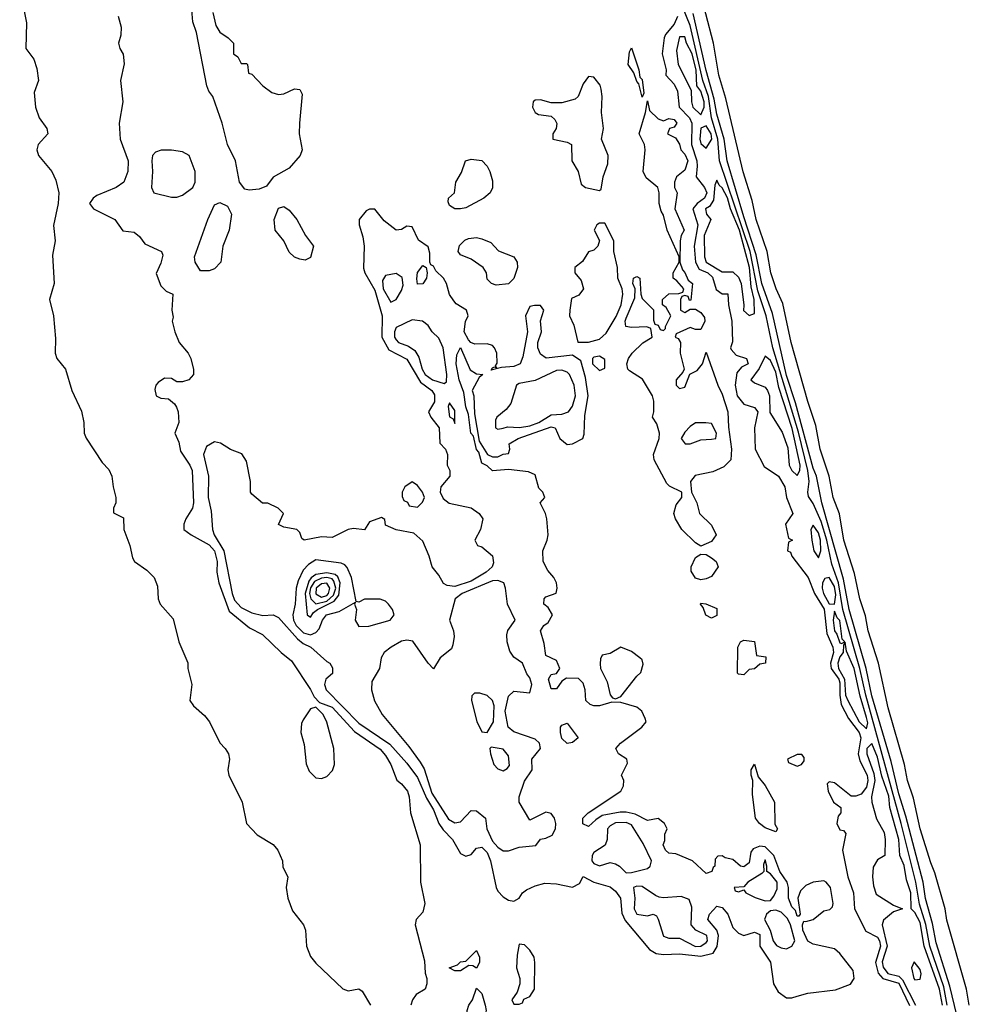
# Model space of a CAD drawing. Header units: inches. Extents: x 2792272 to 2951639, y 860504 to 1033803.
# Tile 181 of 209: x 2933962 to 2937514, y 960833 to 964518. Entities that reach past the tile are written whole.
import ezdxf

# ---------------------------------------------------------------- set-up
doc = ezdxf.new("R2010")
doc.units = ezdxf.units.IN
doc.header["$MEASUREMENT"] = 0
doc.layers.add('C9936', color=7, linetype='Continuous')

msp = doc.modelspace()

# ---------------------------------------------------------------- linework, layer by layer
at = {"layer": 'C9936', "color": 4}
for points, elevation in [([(2933961.6, 964630), (2933986.4, 964506.4), (2933984.9, 964410), (2934014, 964370), (2934025.4, 964334.6), (2934031.3, 964290), (2934015.3, 964244.7), (2934020.7, 964190), (2934034, 964150), (2934062.8, 964110), (2934067.3, 964090), (2934030.5, 964050), (2934025.7, 964030), (2934031.7, 964010), (2934082, 963950), (2934096.5, 963916.5), (2934107.9, 963870), (2934105.8, 963830), (2934088, 963748), (2934094.8, 963690), (2934084, 963636), (2934090.6, 963530), (2934073, 963470), (2934088, 963410), (2934095.2, 963324.8), (2934094, 963270), (2934100.7, 963250), (2934133, 963210), (2934157.1, 963130), (2934192.3, 963052.3), (2934201.6, 963010), (2934203, 962970), (2934210, 962951.3), (2934270, 962861), (2934294.6, 962834.6), (2934306.8, 962810), (2934310.6, 962770), (2934320.7, 962730), (2934321, 962710), (2934312, 962690), (2934312.7, 962672.7), (2934350, 962654), (2934350.8, 962610), (2934374, 962550), (2934383.4, 962503.4), (2934390.8, 962490), (2934437.6, 962457.6), (2934464, 962430), (2934477.5, 962397.5), (2934479.1, 962350), (2934487.3, 962330), (2934535.5, 962275.5), (2934557.3, 962190), (2934590.9, 962110.9), (2934591, 962090), (2934606, 962030), (2934598, 961970), (2934611.3, 961950), (2934653.4, 961913.4), (2934671.3, 961890), (2934710, 961811.3), (2934730.5, 961790.5), (2934742.8, 961770), (2934746.8, 961750), (2934740.7, 961710), (2934744, 961690), (2934794, 961590), (2934810.6, 961510), (2934850, 961467.7), (2934910, 961431), (2934926.8, 961410), (2934944.7, 961370), (2934946, 961346), (2934964.7, 961310), (2934958.8, 961270), (2934964.2, 961230), (2934982.4, 961182.4), (2935022.8, 961130), (2935030.8, 961110), (2935034.8, 961050), (2935050, 961011.3), (2935070, 960986.8), (2935170, 960890.8), (2935190, 960884), (2935230, 960891.3), (2935242.8, 960882.8), (2935273.4, 960830)], 4), ([(2937514, 960830), (2937503.7, 960890), (2937430, 961148), (2937423.7, 961190), (2937385.6, 961325.6), (2937370, 961362), (2937329.7, 961490), (2937304.7, 961604.7), (2937283, 961670), (2937271.8, 961730), (2937210, 961942), (2937174.5, 962110), (2937136.2, 962230), (2937126.2, 962286.2), (2937104.2, 962350), (2937084.7, 962444.7), (2937045.1, 962570), (2937028.2, 962668.2), (2937004.2, 962730), (2936989.7, 962810), (2936956.2, 962910), (2936939.6, 962999.6), (2936910, 963088.7), (2936848, 963310), (2936816.1, 963456.1), (2936792, 963510), (2936772, 963570), (2936758.4, 963650), (2936716.2, 963770), (2936701.3, 963841.3), (2936668.3, 963948.3), (2936603, 964223), (2936577.6, 964310), (2936557, 964430), (2936499.5, 964650)], 4), ([(2934684.5, 964544.5), (2934695.5, 964495.5), (2934710.5, 964470.5), (2934742, 964450), (2934762, 964430), (2934762, 964390), (2934778, 964378), (2934790, 964354), (2934810, 964354), (2934814, 964350), (2934818, 964318), (2934830, 964314), (2934871.3, 964270), (2934904.7, 964244.7), (2934930, 964238), (2934950, 964240.5), (2934990, 964258.8), (2935010, 964256), (2935018.5, 964238.5), (2935007.7, 964130), (2935007.3, 964090), (2935018, 964030), (2935011, 964010), (2934970, 963962), (2934910, 963928), (2934885.4, 963894.6), (2934856.9, 963883.1), (2934820.2, 963880.2), (2934804, 963884), (2934784, 963910), (2934769, 963989), (2934739, 964050), (2934719, 964130), (2934684, 964230), (2934669, 964250), (2934661.2, 964270), (2934622.7, 964470), (2934609.3, 964510), (2934604.5, 964570)], 8), ([(2937431.1, 960830), (2937418.2, 960898.2), (2937366.6, 961050), (2937351.3, 961131.3), (2937328.3, 961208.3), (2937313.7, 961290), (2937258.8, 961510), (2937126.7, 961990), (2937103.9, 962090), (2937040.7, 962310), (2937025.3, 962410), (2936999.5, 962479.5), (2936980.9, 962570), (2936959.3, 962639.3), (2936930, 962707.3), (2936912.7, 962732.7), (2936909.5, 962750), (2936915.4, 962790), (2936910.4, 962830), (2936874.6, 962974.6), (2936779.1, 963290), (2936754.1, 963410), (2936722.9, 963502.9), (2936693.9, 963650), (2936579.8, 963990), (2936573.7, 964070), (2936549.2, 964150), (2936537.9, 964230), (2936517.1, 964290), (2936470, 964496.2), (2936442.9, 964562.9)], 12), ([(2934330, 964531.3), (2934341, 964490), (2934339.8, 964460.2), (2934331, 964430), (2934336, 964410), (2934348.3, 964388.3), (2934352.5, 964352.5), (2934338.4, 964290), (2934348, 964210), (2934333.4, 964130), (2934337.3, 964070), (2934366.8, 963990), (2934366, 963950), (2934351.3, 963910), (2934322, 963890), (2934250, 963859.3), (2934236, 963850), (2934222.8, 963830), (2934238, 963810), (2934318, 963770), (2934347.5, 963727.5), (2934390, 963722.8), (2934410, 963706.8), (2934430, 963678.8), (2934492, 963650), (2934496.9, 963636.9), (2934490, 963606), (2934472.7, 963567.3), (2934490, 963522), (2934510, 963502), (2934534, 963490), (2934531.3, 963430), (2934536, 963404), (2934532, 963390), (2934542, 963350), (2934558, 963310), (2934592, 963270), (2934602, 963250), (2934611.6, 963208.4), (2934612, 963190), (2934594, 963170), (2934570, 963162), (2934550, 963162), (2934530, 963175.3), (2934503.6, 963176.4), (2934479.8, 963160.2), (2934471.3, 963150), (2934466.8, 963133.2), (2934472, 963110), (2934490, 963101), (2934518.8, 963098.8), (2934540.7, 963080.7), (2934547.9, 963067.9), (2934554.8, 963050), (2934557.3, 963010), (2934542, 962970), (2934556.8, 962936.8), (2934562.8, 962902.8), (2934598.4, 962850), (2934606.4, 962830), (2934612.2, 962710), (2934607.7, 962690), (2934582.8, 962650), (2934576, 962630), (2934576, 962610), (2934602.8, 962590), (2934670, 962552.6), (2934690.2, 962530), (2934699.7, 962490), (2934699.6, 962450), (2934706.5, 962410), (2934744.7, 962304.7), (2934821.8, 962241.8), (2934870, 962216.3), (2934939.3, 962150), (2934978.9, 962118.9), (2935050, 962010.7), (2935063.4, 961983.4), (2935082.5, 961962.5), (2935130, 961944.6), (2935214.4, 961854.4), (2935310, 961787.2), (2935330, 961764.4), (2935350.3, 961730), (2935372.3, 961672.3), (2935390, 961658), (2935411.8, 961630), (2935418.7, 961610), (2935423, 961550), (2935459.1, 961430), (2935461, 961290), (2935477.3, 961210), (2935470, 961178), (2935444.7, 961150), (2935441, 961130), (2935475.3, 960995.3), (2935478, 960950), (2935484.7, 960930), (2935484.7, 960910), (2935478, 960890), (2935444.7, 960870), (2935430.6, 960849.4), (2935424.9, 960830)], 8), ([(2936421.8, 964530), (2936410, 964500.7), (2936377.6, 964462.4), (2936372.4, 964450), (2936365.5, 964390), (2936380.5, 964330), (2936378.8, 964310), (2936410, 964276.3), (2936422.4, 964250), (2936428.7, 964190), (2936466.9, 964150), (2936476.2, 964130), (2936475.3, 964050), (2936494.2, 963990), (2936496.2, 963970), (2936491.7, 963930), (2936523.6, 963890), (2936531.6, 963870), (2936523.1, 963850), (2936495.6, 963830), (2936479.6, 963810), (2936498.9, 963750), (2936484.2, 963670), (2936489.3, 963610), (2936503.8, 963583.8), (2936535.3, 963570), (2936553.9, 963553.9), (2936567.4, 963507.4), (2936590, 963491.8), (2936611.1, 963491.1), (2936613.1, 963450), (2936625.3, 963390), (2936627.9, 963312.1), (2936621, 963290), (2936622.8, 963282.8), (2936642, 963262), (2936681, 963250), (2936686.8, 963230), (2936662.3, 963217.7), (2936644.2, 963195.8), (2936637.6, 963150), (2936646, 963110), (2936670, 963079.1), (2936710, 963066), (2936722.8, 963050), (2936710.7, 962990), (2936712.7, 962910), (2936746.1, 962846.1), (2936800.5, 962810), (2936824.2, 962770), (2936830.4, 962730), (2936853.4, 962670), (2936826.8, 962630), (2936838, 962578), (2936852, 962570), (2936838, 962562), (2936834, 962530), (2936845.4, 962525.4), (2936850.7, 962510), (2936910.7, 962430), (2936935.3, 962370), (2936971.5, 962311.5), (2936980.8, 962220.8), (2937002.9, 962170), (2937006.2, 962150), (2936994.6, 962110), (2936997.8, 962090), (2937025.8, 962050), (2937030, 962036.4), (2937029.3, 961989.3), (2937034.6, 961954.6), (2937062.3, 961902.3), (2937101.7, 961850), (2937107.7, 961830), (2937098.2, 961770), (2937104.1, 961744.1), (2937131.8, 961690), (2937134.7, 961670), (2937130, 961646), (2937110, 961619.6), (2937090, 961611.8), (2937072.3, 961612.3), (2937010, 961662), (2936990, 961666), (2936982, 961658), (2936986, 961630), (2937006, 961590), (2937034, 961570), (2937034, 961550), (2937023.5, 961536.5), (2937018.8, 961510), (2937030, 961486), (2937043.6, 961483.6), (2937052, 961472), (2937039.5, 961410), (2937059.6, 961310), (2937080.8, 961250), (2937085, 961190), (2937126.4, 961106.4), (2937170, 961084.2), (2937178, 961070), (2937181.4, 961050), (2937163.7, 960990), (2937172.5, 960950), (2937190, 960929.2), (2937250, 960912.1), (2937290, 960828.5)], 12), ([(2937510, 960616), (2937441.1, 960901), (2937390, 961062.7), (2937375.8, 961135.8), (2937350, 961229.2), (2937341.4, 961290), (2937276.4, 961536.5), (2937250, 961620.9), (2937221.2, 961741.2), (2937150, 961987), (2937128.5, 962090), (2937065.2, 962310), (2937043.4, 962423.4), (2936962.9, 962710), (2936942.2, 962810), (2936930, 962839.6), (2936864.3, 963084.3), (2936830, 963186), (2936777.7, 963417.7), (2936737.3, 963530), (2936717.1, 963637.1), (2936670, 963779.7), (2936608.5, 963990), (2936597, 964070), (2936570, 964163.7), (2936560.1, 964220.1), (2936530, 964327), (2936481.2, 964541.2)], 8), ([(2937413.4, 960830), (2937402.7, 960890), (2937344.8, 961050), (2937330, 961138.7), (2937310, 961176.9), (2937296.9, 961190), (2937295.8, 961250), (2937278.6, 961298.6), (2937270, 961352.3), (2937254.2, 961390), (2937249.8, 961450), (2937217.1, 961570), (2937212.5, 961612.5), (2937186.3, 961686.3), (2937170, 961758.4), (2937150, 961809.6), (2937130.3, 961789.7), (2937130.4, 961769.7), (2937156.4, 961696.4), (2937161, 961670), (2937148.6, 961610), (2937149.4, 961589.4), (2937166.8, 961526.8), (2937195.5, 961475.5), (2937198.8, 961450), (2937198, 961390), (2937170, 961374), (2937154.2, 961345.8), (2937151.7, 961310), (2937156, 961276), (2937165.3, 961245.3), (2937230, 961204), (2937264.7, 961190), (2937230, 961179.5), (2937192.5, 961147.5), (2937188.2, 961130), (2937206.2, 961050), (2937188.2, 960991.8), (2937191.9, 960971.9), (2937208.8, 960948.8), (2937250, 960938), (2937264.5, 960924.5), (2937313.1, 960830)], 16)]:
    msp.add_lwpolyline(points, dxfattribs=dict(at, elevation=elevation))
for points, elevation in [([(2936450, 964453.2), (2936430, 964453.2), (2936418.2, 964401.8), (2936425, 964350), (2936473.7, 964253.7), (2936474.2, 964210), (2936480.2, 964190), (2936510, 964161.6), (2936522.3, 964190), (2936522.1, 964210), (2936510, 964249.7), (2936495.3, 964270), (2936491.6, 964328.4), (2936477.1, 964390), (2936455.9, 964430)], 16), ([(2936290, 964228), (2936278, 964278), (2936270, 964286), (2936259, 964319), (2936238, 964350), (2936243.1, 964396.9), (2936250, 964412), (2936278, 964330), (2936282, 964302), (2936290, 964294), (2936296.9, 964243.1)], 8), ([(2936090, 964304.5), (2936070, 964278), (2936050.4, 964229.6), (2936039.5, 964220.5), (2935990, 964207), (2935966.3, 964206.3), (2935950, 964206), (2935910, 964218), (2935890, 964217), (2935882, 964210), (2935880.4, 964190), (2935890, 964170.8), (2935902.5, 964162.5), (2935950, 964156.3), (2935964.1, 964144.1), (2935970.5, 964129.5), (2935968, 964110), (2935956.3, 964090), (2935956, 964070), (2936010, 964059.1), (2936026, 964050), (2936027, 963990), (2936050.3, 963950), (2936062, 963902), (2936078, 963890), (2936130, 963878.8), (2936136.2, 963883.8), (2936143.9, 963930), (2936161.5, 963978.5), (2936163.4, 964010), (2936138.5, 964070), (2936145.1, 964110), (2936138.5, 964170), (2936140.8, 964230), (2936137.4, 964257.4), (2936132.9, 964272.9), (2936110, 964302)], 12), ([(2936370, 964138.8), (2936390, 964147.3), (2936410, 964144), (2936420.5, 964130), (2936410, 964116), (2936392, 964110), (2936384.7, 964090), (2936415.2, 964075.2), (2936430, 964051.3), (2936434.9, 964030), (2936450, 964014.9), (2936460.9, 963990), (2936450, 963955.1), (2936418.8, 963930), (2936410.8, 963910), (2936411, 963890), (2936421, 963870), (2936413, 963810), (2936446.8, 963730), (2936436.3, 963710), (2936432.7, 963690), (2936430.8, 963610.8), (2936441, 963581), (2936450, 963572), (2936462.8, 963542.8), (2936478, 963530), (2936472, 963468), (2936467.3, 963467.3), (2936462, 963482), (2936450, 963486), (2936438, 963482), (2936434, 963470), (2936434, 963430), (2936450, 963422), (2936470, 963434), (2936490, 963434), (2936510, 963422), (2936523.6, 963403.6), (2936524.7, 963390), (2936510, 963358), (2936490, 963358), (2936470, 963366), (2936418, 963342), (2936414, 963330), (2936424.7, 963324.7), (2936434, 963310), (2936432.7, 963270), (2936446.8, 963210), (2936442, 963198), (2936418, 963170), (2936418, 963150), (2936430, 963138), (2936450, 963142), (2936468.7, 963191.3), (2936495.5, 963204.5), (2936515.3, 963230), (2936530, 963274), (2936572.7, 963150), (2936590, 963116), (2936610.4, 963049.6), (2936613, 962993), (2936624.7, 962910), (2936622, 962870), (2936595.3, 962844.7), (2936554.8, 962825.2), (2936487.9, 962812.1), (2936471, 962790), (2936474.8, 962750), (2936494.8, 962710), (2936504.7, 962670), (2936550, 962626), (2936566.8, 962590), (2936550, 962565.2), (2936510, 962548), (2936490, 962559.3), (2936439, 962610), (2936415.3, 962650), (2936409, 962670), (2936418, 962702), (2936439, 962730), (2936438, 962750), (2936392.5, 962772.5), (2936382, 962782), (2936335.1, 962870), (2936332.3, 962890), (2936354, 962950), (2936355.3, 962970), (2936344.7, 963004.7), (2936329.2, 963030), (2936334, 963050), (2936334, 963090), (2936329.3, 963110), (2936291.8, 963171.8), (2936243.3, 963203.3), (2936237.2, 963210), (2936232.7, 963230), (2936239.3, 963250), (2936253.2, 963270), (2936292.1, 963307.9), (2936328, 963330), (2936322, 963362), (2936308, 963368), (2936250, 963365.2), (2936229.6, 963370), (2936226.6, 963390), (2936230, 963401), (2936262.7, 963477.3), (2936263.7, 963510), (2936255.3, 963530), (2936258, 963550), (2936270, 963556), (2936282, 963550), (2936284.7, 963490), (2936290, 963474), (2936332, 963432), (2936332.7, 963392.7), (2936338, 963378), (2936350, 963374), (2936358, 963358), (2936370, 963354), (2936378, 963362), (2936378, 963370), (2936398, 963410), (2936380.4, 963440.4), (2936366, 963450), (2936366, 963470), (2936390, 963492), (2936427.3, 963492.7), (2936442, 963498), (2936446, 963510), (2936420.4, 963540.4), (2936406, 963550), (2936406, 963570), (2936428.7, 963610), (2936428.7, 963630), (2936384, 963730), (2936370, 963786), (2936361.2, 963801.2), (2936354, 963830), (2936354, 963870), (2936348.7, 963890), (2936305.2, 963925.2), (2936294, 963950), (2936302, 964030), (2936299, 964050), (2936279, 964090), (2936302.7, 964170), (2936310, 964214), (2936318, 964178), (2936350, 964146.8)], 8), ([(2936530, 964120.4), (2936510, 964112), (2936506.3, 964070), (2936510, 964054), (2936530, 964037.3), (2936550.5, 964070), (2936548.6, 964090)], 16), ([(2934530, 964029.2), (2934491.1, 964028.9), (2934470, 964022), (2934458, 964010), (2934456, 963990), (2934458.8, 963950), (2934454, 963890), (2934462.8, 963870), (2934530, 963853.4), (2934550, 963853), (2934570, 963860.5), (2934609.3, 963890), (2934617.6, 963910), (2934618, 963950), (2934595.1, 964010), (2934570, 964022.9)], 12), ([(2935590, 963809.3), (2935570, 963822), (2935564, 963836), (2935566, 963850), (2935588, 963870), (2935593.2, 963910), (2935614, 963946), (2935629.4, 963990), (2935650, 963995.5), (2935690, 963990.5), (2935710.7, 963970), (2935720.7, 963950), (2935730, 963914), (2935730, 963888), (2935721, 963870), (2935698, 963850), (2935630, 963813.2), (2935610, 963809.3)], 8), ([(2936570, 963917.2), (2936562, 963898), (2936557.4, 963842.6), (2936541.6, 963818.4), (2936527.4, 963810), (2936530.5, 963790), (2936546.7, 963770), (2936522.3, 963710), (2936523.9, 963630), (2936529.1, 963610), (2936590, 963574.6), (2936630, 963574), (2936650, 963554.7), (2936660.8, 963530), (2936670.4, 963449.6), (2936669, 963429), (2936690, 963410.6), (2936710, 963418), (2936709.7, 963470), (2936697.7, 963517.7), (2936691.5, 963590), (2936653.8, 963730), (2936620.7, 963810), (2936610, 963851.1), (2936590, 963888.4), (2936578, 963898)], 16), ([(2934670, 963577.2), (2934638, 963578), (2934618, 963610), (2934615.3, 963630), (2934665.1, 963770), (2934690, 963824.7), (2934710, 963834), (2934739.3, 963819.3), (2934754, 963790), (2934744.9, 963730), (2934722, 963670), (2934714, 963610), (2934690, 963585.2)], 8), ([(2935030, 963618), (2935010, 963622), (2934990, 963628.7), (2934970, 963648), (2934949.4, 963690), (2934917.2, 963730), (2934914, 963770), (2934930, 963812), (2934950, 963818), (2934970, 963804.7), (2934998.8, 963770), (2935030.5, 963710.5), (2935061, 963670), (2935050, 963628)], 8), ([(2935290, 963808.7), (2935270, 963808.7), (2935258, 963802), (2935231.3, 963770), (2935231, 963750), (2935245.5, 963705.5), (2935250.5, 963670.5), (2935248.3, 963588.3), (2935253, 963570), (2935290, 963504.9), (2935317.4, 963410), (2935316.1, 963330), (2935342.3, 963282.3), (2935410, 963246.7), (2935461.2, 963161.2), (2935503.1, 963130), (2935513.6, 963113.6), (2935512.9, 963087.1), (2935490.7, 963050), (2935499.1, 963030), (2935530.3, 962990), (2935532.7, 962932.7), (2935554.4, 962910), (2935561.6, 962890), (2935560.5, 962850), (2935571, 962830), (2935570.8, 962810), (2935537.3, 962770), (2935534, 962750), (2935546.2, 962726.2), (2935568.2, 962708.2), (2935650, 962690.6), (2935681, 962670), (2935694, 962650), (2935686, 962610), (2935664.7, 962570), (2935674, 962550), (2935690, 962544.7), (2935730, 962510.8), (2935734.4, 962485.6), (2935728.7, 962470), (2935706, 962450), (2935650, 962416.5), (2935590, 962396), (2935560.1, 962400.1), (2935547.5, 962407.5), (2935530, 962439), (2935504, 962470), (2935493.2, 962510), (2935470, 962566), (2935436.4, 962596.4), (2935370, 962608), (2935330, 962626), (2935327.3, 962647.3), (2935315.3, 962655.3), (2935270, 962638), (2935251, 962609), (2935210, 962614), (2935190, 962609.2), (2935130, 962579.3), (2935090, 962582.9), (2935026, 962570), (2935016.4, 962576.4), (2935010, 962598), (2934998, 962610), (2934950, 962618), (2934930, 962628), (2934948, 962670), (2934928, 962690), (2934890, 962708.7), (2934870, 962708.7), (2934830, 962742), (2934825.2, 962750), (2934825.2, 962790), (2934810, 962866), (2934792.9, 962892.9), (2934750, 962908.7), (2934712.7, 962932.7), (2934690, 962938), (2934659.9, 962920.1), (2934648.7, 962890), (2934667.4, 962810), (2934666.5, 962730), (2934678.3, 962678.3), (2934683.1, 962610), (2934688.9, 962590), (2934725.2, 962530), (2934756.5, 962370), (2934765.1, 962345.1), (2934790, 962318.5), (2934830, 962298), (2934871.6, 962288.4), (2934910, 962291), (2934930, 962281), (2935000.2, 962200.2), (2935022.6, 962182.6), (2935050.8, 962170), (2935110, 962116), (2935122, 962110), (2935132, 962092), (2935131.3, 962071.3), (2935106.8, 962050), (2935102.4, 962030), (2935107.6, 962010), (2935230, 961885.2), (2935346, 961806), (2935410, 961735.5), (2935450, 961682), (2935484, 961604), (2935510, 961560.5), (2935529.2, 961509.2), (2935545.5, 961485.5), (2935580.4, 961450), (2935610, 961397.3), (2935630, 961387.3), (2935650, 961394), (2935670, 961417.3), (2935690, 961420.5), (2935710, 961400.5), (2935722.3, 961370), (2935743.8, 961270), (2935750, 961256), (2935770, 961234.8), (2935790, 961222.8), (2935810, 961218.8), (2935830, 961230.7), (2935842.9, 961250), (2935858, 961262), (2935890, 961276.9), (2935926.2, 961286.2), (2935970, 961283.8), (2936030, 961271.8), (2936055.2, 961284.8), (2936070, 961311.3), (2936110, 961290.4), (2936170, 961272.4), (2936190, 961256.4), (2936208.7, 961230), (2936213.9, 961173.9), (2936227.2, 961147.2), (2936317.7, 961037.7), (2936342.6, 961022.6), (2936370, 961019.3), (2936430, 961022.4), (2936510, 961013.4), (2936555.4, 961024.6), (2936571.1, 961048.9), (2936575.6, 961090), (2936569.7, 961110), (2936536.2, 961150), (2936541.6, 961170), (2936570, 961200.7), (2936590, 961195.5), (2936610.4, 961170), (2936630, 961120.7), (2936650, 961099.1), (2936670, 961090.6), (2936710, 961103), (2936730, 961094), (2936730.3, 961050), (2936770.2, 960990.2), (2936781.3, 960910), (2936799.3, 960879.3), (2936830, 960857.6), (2936850, 960857), (2936870, 960863.1), (2936910, 960874.9), (2937013.1, 960886.9), (2937070, 960908.1), (2937083.8, 960930), (2937079.1, 960959.1), (2937030, 961022.7), (2937010, 961041.2), (2936930, 961058.4), (2936910, 961069.5), (2936891.6, 961110), (2936889.5, 961130.5), (2936895.3, 961144.7), (2936902.8, 961142.8), (2936930, 961150.4), (2936970, 961182.6), (2936992.4, 961187.6), (2937002, 961198), (2937005.1, 961210), (2936994.5, 961270), (2936978.4, 961290), (2936970, 961295.1), (2936930, 961289.7), (2936902.7, 961277.3), (2936882.7, 961257.3), (2936872.9, 961230), (2936881, 961170), (2936876.8, 961163.2), (2936870, 961162.7), (2936863.6, 961183.6), (2936850, 961197.2), (2936837.6, 961230), (2936837.2, 961270), (2936832.4, 961290), (2936805.3, 961330), (2936783.1, 961390), (2936750, 961422), (2936730, 961424.8), (2936705.1, 961414.9), (2936697.3, 961402.7), (2936690, 961362), (2936670, 961347), (2936658, 961350), (2936630, 961375.3), (2936601.2, 961381.2), (2936590, 961388), (2936572.7, 961387.3), (2936563.6, 961376.4), (2936562, 961350), (2936555.3, 961344.7), (2936550.8, 961330), (2936530, 961322), (2936478, 961370), (2936416.4, 961396.4), (2936390, 961398), (2936378, 961410), (2936368.7, 961430), (2936374.6, 961445.4), (2936375.3, 961470), (2936384, 961490), (2936374, 961510), (2936350, 961528.7), (2936310, 961521.2), (2936264.2, 961544.2), (2936230, 961552.3), (2936208.4, 961551.6), (2936140.6, 961539.4), (2936116.3, 961523.7), (2936090, 961498), (2936068.4, 961508.4), (2936068, 961530), (2936088, 961550), (2936210, 961631), (2936220.9, 961650), (2936221.2, 961670), (2936213.2, 961690), (2936235.5, 961735.5), (2936233.2, 961750), (2936201.2, 961770), (2936192.3, 961790), (2936209.6, 961810), (2936289.3, 961870), (2936305.2, 961890), (2936302, 961902), (2936289, 961930), (2936270, 961945.2), (2936210, 961962.7), (2936176.9, 961963.1), (2936130.4, 961949.7), (2936109.6, 961949.6), (2936095.5, 961955.5), (2936079, 961970), (2936077, 962010), (2936070, 962035.3), (2936051.8, 962051.8), (2936007.1, 962052.9), (2935990, 962042), (2935970, 962014), (2935950, 962014), (2935939.5, 962050), (2935950, 962066.8), (2935970, 962071), (2935982.7, 962090), (2935970, 962119), (2935930, 962138), (2935923.2, 962183.2), (2935909.4, 962230), (2935922, 962250), (2935938, 962262), (2935955.3, 962290), (2935938, 962318), (2935922, 962330), (2935924, 962350), (2935930, 962358), (2935968.9, 962371.1), (2935972, 962390), (2935969.2, 962410), (2935959.3, 962430), (2935937, 962457), (2935919.3, 962490), (2935919, 962530), (2935935.3, 962570), (2935938, 962590), (2935934, 962650), (2935929.1, 962669.1), (2935908, 962710), (2935926, 962730), (2935918, 962750), (2935904, 962764), (2935890, 962814), (2935865.2, 962825.2), (2935790, 962834), (2935730, 962829), (2935710, 962848), (2935690, 962858), (2935678.6, 962898.6), (2935670, 962908.7), (2935659.1, 962959.1), (2935649.8, 962970), (2935640.5, 963040.5), (2935630, 963069), (2935622.7, 963122.7), (2935605.3, 963170), (2935594, 963230), (2935596.5, 963263.5), (2935610, 963291.3), (2935647.3, 963207.3), (2935670, 963192.2), (2935694, 963190), (2935681, 963179), (2935654.8, 963130), (2935660.7, 963110), (2935662.4, 963042.4), (2935679.8, 962939.8), (2935711, 962891), (2935730, 962882), (2935750, 962882), (2935770, 962892), (2935790, 962894), (2935795.3, 962910), (2935793.2, 962930), (2935826, 962950), (2935950, 962993.7), (2935964.7, 962990), (2935982.8, 962950), (2936010, 962927.7), (2936030, 962930.8), (2936068.7, 962950), (2936073.2, 962966.8), (2936076.2, 963036.2), (2936088.6, 963110), (2936078.3, 963178.3), (2936061.2, 963241.2), (2936030, 963262.7), (2935931.3, 963251.3), (2935910, 963266), (2935899.7, 963290), (2935900.4, 963310), (2935913, 963350), (2935909.3, 963390.7), (2935922, 963430), (2935910, 963448), (2935888, 963448), (2935870, 963444), (2935853.4, 963410), (2935860.9, 963350), (2935843.9, 963256.1), (2935834, 963230), (2935810, 963219.7), (2935764, 963216), (2935725.6, 963205.6), (2935730, 963214.8), (2935738, 963218), (2935746, 963214), (2935742, 963222), (2935747.2, 963232.8), (2935746.6, 963270), (2935738, 963290), (2935730, 963298.7), (2935710, 963304.4), (2935663.8, 963303.8), (2935649.4, 963309.4), (2935640.1, 963320.1), (2935624, 963350), (2935628.7, 963388.7), (2935639, 963410), (2935633.2, 963430), (2935594.5, 963454.5), (2935585.1, 963465.1), (2935569.6, 963489.6), (2935558, 963530), (2935546.6, 963550), (2935518, 963578), (2935510, 963595.3), (2935500.2, 963600.2), (2935495.3, 963610), (2935496, 963644), (2935490, 963668), (2935452.9, 963692.9), (2935430, 963742), (2935410, 963745.2), (2935390, 963732.3), (2935369.8, 963729.8), (2935324.4, 963764.4)], 12), ([(2936150, 963756), (2936130, 963756), (2936121, 963750), (2936111, 963730), (2936130.7, 963690.7), (2936124.7, 963670), (2936110, 963655.3), (2936090, 963648.7), (2936067.1, 963612.9), (2936038, 963590), (2936038, 963570), (2936062, 963542), (2936070.6, 963510), (2936052.8, 963487.2), (2936025.8, 963474.2), (2936019.1, 963430), (2936018.8, 963410), (2936034, 963374), (2936050, 963311.3), (2936090, 963310.7), (2936130, 963322), (2936155.6, 963344.4), (2936192.7, 963407.3), (2936211.4, 963450), (2936218.2, 963490), (2936215, 963510), (2936199.2, 963550), (2936197.4, 963590), (2936184.5, 963650), (2936184.5, 963690)], 12), ([(2935744, 963524), (2935726, 963530), (2935710, 963546), (2935708, 963570), (2935695.3, 963590), (2935650, 963621.2), (2935610, 963638), (2935602, 963650), (2935607.2, 963672.8), (2935627.2, 963692.8), (2935640.7, 963699.3), (2935670, 963702), (2935690, 963698), (2935723.8, 963683.8), (2935752.7, 963652.7), (2935810, 963630.6), (2935822, 963610), (2935824, 963590), (2935810, 963548.7), (2935790, 963529.3)], 8), ([(2935450, 963528), (2935447.6, 963547.6), (2935450, 963571), (2935470, 963598), (2935482, 963590), (2935486, 963570), (2935482.8, 963550), (2935470, 963529)], 12), ([(2935370, 963567.6), (2935330, 963560.4), (2935319, 963541), (2935321.3, 963510), (2935350, 963460.4), (2935370, 963470.5), (2935390, 963503.8), (2935395.8, 963524.2), (2935392.9, 963552.9)], 16), ([(2935430, 963394.5), (2935370, 963365.2), (2935363.1, 963350), (2935364.2, 963330), (2935370, 963319.1), (2935379.1, 963310), (2935416.2, 963296.2), (2935439.7, 963279.7), (2935454.2, 963254.2), (2935466.8, 963210), (2935478.5, 963190), (2935505.5, 963170), (2935550, 963156.3), (2935557.7, 963162.3), (2935559.2, 963190), (2935546, 963290), (2935530, 963326), (2935505.2, 963350), (2935490, 963373.2), (2935468, 963390)], 16), ([(2936130, 963259), (2936110, 963255.3), (2936104.7, 963250), (2936104.7, 963230), (2936130, 963204.7), (2936150, 963214), (2936150, 963246)], 12), ([(2936750, 963258.4), (2936727.9, 963212.1), (2936697.1, 963170), (2936710, 963158.4), (2936750, 963142.6), (2936759.6, 963130), (2936766.4, 963110), (2936767.7, 963047.7), (2936813.9, 962973.9), (2936835.1, 962915.1), (2936840.2, 962850), (2936850, 962830.4), (2936870, 962812.4), (2936880.4, 962830), (2936881.5, 962850), (2936851.8, 962988.2), (2936801.8, 963141.8), (2936790, 963198), (2936770, 963241.7)], 16), ([(2935990, 963206.6), (2935970, 963205.1), (2935890, 963167.3), (2935830, 963156.2), (2935820.7, 963150), (2935798.5, 963081.5), (2935781.1, 963058.9), (2935746, 963030), (2935741.4, 963018.6), (2935741, 962990), (2935750, 962985.5), (2935770, 962988.5), (2935786.3, 962993.7), (2935831.8, 962991.8), (2935870, 962997.7), (2935903.5, 963010), (2935950, 963039.3), (2935990, 963041.5), (2936014, 963050), (2936030, 963070.8), (2936041.1, 963110), (2936035.6, 963150), (2936018, 963190), (2936010, 963198.7)], 16), ([(2935570, 963084), (2935564.4, 963070), (2935570, 963032), (2935583.5, 963023.5), (2935590, 963006), (2935590, 963055.3)], 16), ([(2936490, 963008.7), (2936470, 962995.3), (2936450, 962974), (2936436, 962950), (2936451, 962931), (2936470, 962930.8), (2936510, 962944.9), (2936550, 962947.3), (2936566, 962950), (2936568, 962970), (2936550, 963006), (2936528.4, 963008.4)], 8), ([(2935430, 962788.7), (2935402, 962770), (2935392, 962750), (2935392.7, 962732.7), (2935398, 962718), (2935412, 962712), (2935418, 962698), (2935450, 962694), (2935468.4, 962711.6), (2935475.3, 962730), (2935468.7, 962750), (2935450, 962774)], 12), ([(2936930, 962626.6), (2936921.7, 962610), (2936924.7, 962570), (2936933, 962530), (2936950, 962504), (2936958, 962530), (2936956.8, 962570), (2936950, 962596.9)], 16), ([(2935070, 962496.3), (2935041.4, 962478.6), (2935022.5, 962457.5), (2935002.9, 962417.1), (2934995.3, 962390), (2934992.4, 962330), (2934983.8, 962290), (2934986.4, 962270), (2934995.8, 962250), (2935022.9, 962222.9), (2935050, 962216.1), (2935070, 962224.4), (2935082.1, 962237.9), (2935093.8, 962270), (2935109.9, 962290.1), (2935156.6, 962303.4), (2935218, 962338), (2935214, 962330), (2935221, 962310), (2935216, 962270), (2935230, 962247.3), (2935268.1, 962248.1), (2935348, 962270), (2935362.7, 962290), (2935356, 962310), (2935341.2, 962330), (2935330, 962341.2), (2935310, 962349.2), (2935250.9, 962349.1), (2935230, 962338), (2935220.4, 962340.4), (2935203.1, 962430), (2935187.2, 962467.2), (2935177.6, 962477.6), (2935164.1, 962484.1)], 16), ([(2936510, 962422), (2936490, 962428), (2936474, 962454), (2936473.2, 962470), (2936490, 962504.7), (2936510, 962518), (2936530, 962516), (2936550, 962504), (2936566.8, 962490), (2936574, 962470), (2936550, 962434), (2936530, 962425.2)], 8), ([(2935110, 962447.4), (2935070, 962441.1), (2935051.4, 962428.6), (2935043, 962417), (2935029.7, 962370), (2935037.1, 962290), (2935050, 962281.7), (2935061.1, 962298.9), (2935075.4, 962310), (2935137.9, 962342.2), (2935155.3, 962364.7), (2935160.1, 962410), (2935152.2, 962432.2), (2935141.2, 962441.2)], 24), ([(2935110, 962430.3), (2935090, 962427.9), (2935064.3, 962415.7), (2935048.9, 962391.1), (2935046.3, 962370), (2935050.9, 962350), (2935070, 962331.6), (2935110, 962341.7), (2935136.1, 962363.9), (2935143.9, 962390), (2935137, 962417), (2935130, 962424.9)], 28), ([(2935750, 962418.4), (2935730, 962418), (2935616.4, 962370), (2935590.2, 962350), (2935569, 962270), (2935584.6, 962230), (2935587, 962210), (2935582, 962178), (2935576.4, 962163.6), (2935534.8, 962130), (2935510, 962088), (2935490, 962109), (2935431.7, 962191.7), (2935410, 962196.2), (2935390, 962191.6), (2935350.7, 962170), (2935325.5, 962150), (2935313.4, 962130), (2935307.3, 962090), (2935279.5, 962040.5), (2935277.4, 962010), (2935289.2, 961969.2), (2935317.2, 961917.2), (2935417.7, 961797.7), (2935459.6, 961739.6), (2935474.1, 961714.1), (2935503.3, 961623.3), (2935566, 961526), (2935590, 961512), (2935610, 961515.8), (2935650, 961558), (2935670, 961557.6), (2935703.7, 961530), (2935709, 961490), (2935730, 961443.7), (2935750, 961421.6), (2935770, 961407.7), (2935790, 961407.7), (2935830, 961420.5), (2935892.3, 961427.7), (2935910, 961451.3), (2935930, 961454.8), (2935953.6, 961466.4), (2935965.6, 961490), (2935967.8, 961510), (2935962.4, 961530), (2935950, 961547), (2935930, 961552), (2935870, 961522), (2935829.6, 961590), (2935829.7, 961610), (2935850, 961668), (2935878.4, 961710), (2935877.6, 961750), (2935909.6, 961790.4), (2935906.6, 961810), (2935890, 961825.4), (2935810, 961852.6), (2935788.7, 961870), (2935777.8, 961930), (2935790, 961986), (2935810, 962004.9), (2935870, 961998), (2935878, 962030), (2935870, 962055.3), (2935859, 962070), (2935842, 962110), (2935810, 962131.6), (2935794.8, 962154.8), (2935785.4, 962190), (2935784.1, 962215.9), (2935788.1, 962231.9), (2935815.1, 962270), (2935787, 962330), (2935779.3, 962390), (2935772.7, 962410)], 16), ([(2936990, 962429.8), (2936973.9, 962426.1), (2936964.8, 962410), (2936963.3, 962390), (2936968.2, 962370), (2936990, 962331.6), (2937010, 962330.6), (2937015, 962365), (2937010, 962396.9)], 16), ([(2935110, 962408.5), (2935090, 962407), (2935070.2, 962390), (2935069.2, 962369.2), (2935090, 962356.8), (2935110, 962363.2), (2935117, 962370), (2935121.8, 962390)], 32), ([(2936550, 962278), (2936528.9, 962288.9), (2936518, 962318), (2936508, 962330), (2936510, 962334), (2936528, 962332), (2936570, 962314), (2936570, 962288)], 8), ([(2937010, 962304), (2937004.8, 962270), (2937009.4, 962230), (2937018.6, 962218.6), (2937030, 962186), (2937036.5, 962183.5), (2937048, 962190), (2937039, 962199), (2937030, 962269), (2937019.7, 962279.7)], 16), ([(2936210, 962169), (2936170, 962146), (2936141, 962139), (2936134.4, 962125.6), (2936132.8, 962107.2), (2936134, 962090), (2936159.4, 962039.4), (2936170, 961991), (2936179.6, 961979.6), (2936190, 961976), (2936210, 961984.7), (2936270, 962061), (2936285.6, 962074.4), (2936294.5, 962105.5), (2936290, 962122), (2936282, 962130), (2936250, 962153.2)], 12), ([(2936670, 962066), (2936650, 962068), (2936647.3, 962072.7), (2936648.7, 962170), (2936658, 962190), (2936670, 962196), (2936710.8, 962190.8), (2936718, 962138), (2936752.7, 962132.7), (2936752, 962110), (2936730, 962106), (2936710, 962088), (2936690, 962086)], 8), ([(2937050, 962188), (2937043.5, 962176.5), (2937041.7, 962150), (2937030, 962133.6), (2937022, 962110), (2937024.2, 962090), (2937047, 962050), (2937050.9, 961990), (2937059, 961970), (2937101.8, 961890), (2937130, 961863.8), (2937133.9, 961886.1), (2937130, 961906.6), (2937105.8, 961985.8), (2937082.8, 962090), (2937054.6, 962154.6)], 16), ([(2935662.7, 961997.3), (2935653, 961987), (2935652.3, 961970), (2935671.3, 961891.3), (2935690, 961853.1), (2935710, 961850.3), (2935734.6, 961890), (2935736.3, 961950), (2935730.9, 961970), (2935710, 961988.7), (2935683, 961997)], 24), ([(2935070, 961945.2), (2935050, 961939), (2935022, 961898), (2935015.9, 961884.1), (2935013.4, 961850), (2935025.2, 961805.2), (2935033.1, 961733.1), (2935044.9, 961704.9), (2935070, 961680.7), (2935090, 961678.4), (2935110, 961686), (2935131.7, 961708.3), (2935139.3, 961730), (2935137.2, 961790), (2935110, 961889.4), (2935097.4, 961917.4)], 8), ([(2936010, 961809.3), (2935990, 961828), (2935985.2, 961850), (2935985.2, 961870), (2935990, 961878), (2936010, 961884.7), (2936050.5, 961830), (2936030, 961813.2)], 12), ([(2935724.9, 961795.1), (2935720.7, 961790), (2935722.4, 961770), (2935735.3, 961730), (2935750, 961714), (2935770, 961706.7), (2935785.1, 961714.9), (2935793.6, 961726.4), (2935790, 961762.7), (2935770, 961787.6)], 24), ([(2936870, 961768), (2936834, 961750), (2936838, 961738), (2936870, 961724.7), (2936886, 961730), (2936896.4, 961743.6), (2936896.4, 961756.4), (2936887.3, 961767.3)], 12), ([(2936790, 961478), (2936750, 961493.2), (2936729.2, 961510), (2936714, 961530), (2936702.4, 961617.6), (2936704, 961670), (2936698, 961690), (2936698, 961710), (2936710, 961732), (2936724.7, 961684.7), (2936750, 961651.3), (2936784.7, 961590), (2936787.1, 961507.1), (2936796, 961490)], 8), ([(2936230, 961513.8), (2936190, 961511.8), (2936170, 961501.1), (2936160.3, 961490), (2936158.9, 961450), (2936151.5, 961428.5), (2936110, 961400.5), (2936102.8, 961390), (2936102, 961370), (2936110, 961359.5), (2936130, 961351.7), (2936170, 961364), (2936190, 961359.1), (2936206, 961350), (2936230, 961324.7), (2936250, 961326.8), (2936310, 961341.1), (2936319.7, 961350), (2936324.7, 961370), (2936294.2, 961434.2), (2936250, 961504.5)], 16), ([(2936750, 961373.3), (2936744.2, 961355.8), (2936744.9, 961330), (2936737.4, 961322.6), (2936684.9, 961290), (2936670, 961272.7), (2936634, 961270), (2936638, 961258), (2936650, 961254), (2936670, 961262), (2936678, 961250), (2936713, 961233), (2936750, 961220.4), (2936770, 961222), (2936782.8, 961237.2), (2936795.4, 961264.6), (2936794.8, 961290), (2936770, 961320.7), (2936756, 961330), (2936756.3, 961350)], 16), ([(2936270, 961275.1), (2936258, 961270), (2936262.4, 961230), (2936260.4, 961190), (2936270, 961170.8), (2936310, 961164), (2936330.9, 961170.9), (2936343.5, 961163.5), (2936350, 961152), (2936370, 961088.2), (2936390, 961080.3), (2936430, 961080.4), (2936490, 961049.3), (2936510, 961050.3), (2936530, 961064.6), (2936534.7, 961070), (2936532.4, 961090), (2936490.9, 961110.9), (2936474, 961130), (2936476.6, 961196.6), (2936465.6, 961225.6), (2936436.3, 961236.3), (2936370, 961231.3), (2936354.3, 961234.3), (2936339.6, 961239.6), (2936290, 961274)], 16), ([(2936790, 961184.8), (2936770, 961182.4), (2936754.9, 961170), (2936748.4, 961150), (2936769.3, 961110), (2936780.3, 961070), (2936792.9, 961052.9), (2936810, 961043.8), (2936830, 961040.4), (2936850, 961050.4), (2936861.5, 961070), (2936845.7, 961130), (2936834, 961154), (2936810, 961178.2)], 16), ([(2935830, 961058), (2935822.5, 961017.5), (2935820.7, 960970), (2935832, 960930), (2935832, 960910), (2935822, 960878), (2935802, 960850), (2935810, 960834), (2935830, 960834), (2935842, 960838), (2935848, 960852), (2935870, 960862), (2935888, 960890), (2935889.2, 960990), (2935886, 961010), (2935870, 961035.3), (2935850, 961055.3)], 12), ([(2935670, 960968), (2935656.4, 960976.4), (2935642, 960978), (2935610, 960958), (2935590, 960958), (2935568, 960970), (2935599, 960981), (2935610, 960992), (2935630, 960994), (2935670, 961034), (2935682, 961010), (2935682, 960990)], 8), ([(2937308.3, 960991.7), (2937297.6, 960970), (2937307.1, 960930), (2937310, 960924.6), (2937330, 960926.7), (2937333.5, 960946.5), (2937330, 960962.7)], 24), ([(2935670, 960775.3), (2935650, 960782), (2935638, 960790), (2935636.4, 960796.4), (2935635.3, 960810), (2935642, 960830), (2935655.3, 960850), (2935670, 960894), (2935690, 960874), (2935702.8, 960830), (2935706, 960810), (2935701, 960790), (2935690, 960779)], 8)]:
    msp.add_lwpolyline(points, close=True, dxfattribs=dict(at, elevation=elevation))

doc.saveas('drawing.dxf')
